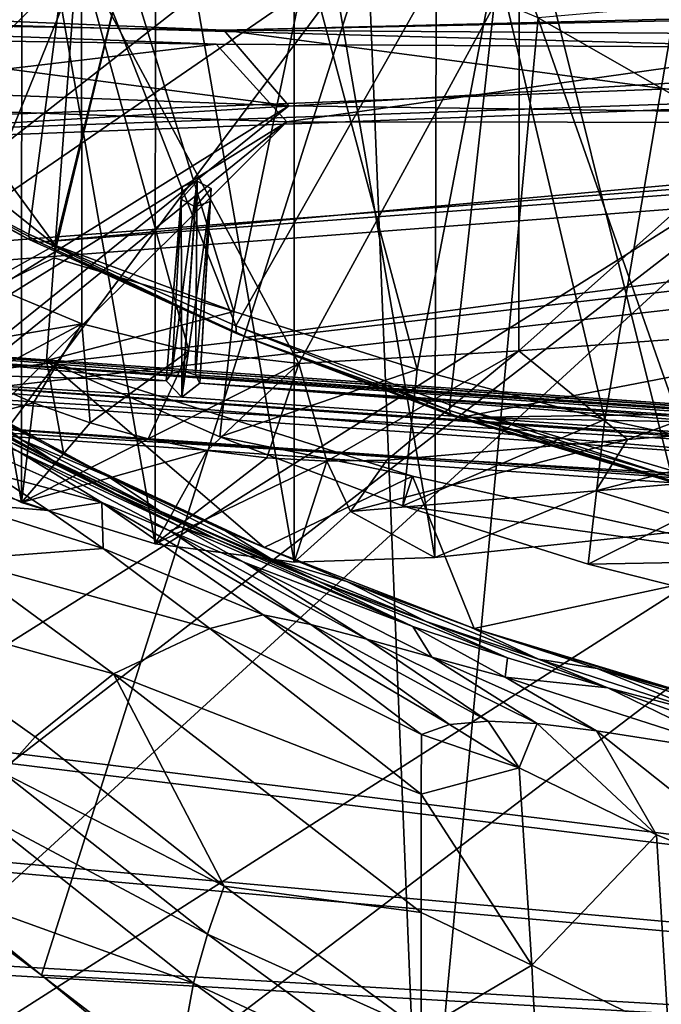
# Model space of a CAD drawing. Header units: metres. Extents: x -904 to 0, y -908 to 0.
# Tile 69 of 141: x -632 to -555, y -176 to -59. Entities that reach past the tile are written whole.
import ezdxf

# ---------------------------------------------------------------- set-up
doc = ezdxf.new("R2010")
doc.units = ezdxf.units.M

msp = doc.modelspace()

# ---------------------------------------------------------------- linework, layer by layer
at = {"layer": 'top'}
for points in [[(-582.246765, -24.173403, 1927.144531), (-548.635254, -21.523003, 1932.14856), (-548.815857, -119.390549, 1988.623535)], [(-599.289185, -25.944717, 1924.886841), (-582.246765, -24.173403, 1927.144531), (-582.486755, -122.939278, 1984.111816)], [(-582.486755, -122.939278, 1984.111816), (-582.246765, -24.173403, 1927.144531), (-548.815857, -119.390549, 1988.623535)], [(-615.870667, -27.952496, 1924.059814), (-599.289185, -25.944717, 1924.886841), (-599.292603, -123.532387, 1981.228638)], [(-599.292603, -123.532387, 1981.228638), (-599.289185, -25.944717, 1924.886841), (-582.486755, -122.939278, 1984.111816)], [(-631.825684, -30.156021, 1924.642944), (-615.870667, -27.952496, 1924.059814), (-615.893738, -121.315697, 1977.961182)], [(-615.893738, -121.315697, 1977.961182), (-615.870667, -27.952496, 1924.059814), (-599.292603, -123.532387, 1981.228638)], [(-646.723083, -32.457893, 1926.647583), (-631.825684, -30.156021, 1924.642944), (-631.843079, -116.379242, 1974.423828)], [(-631.843079, -116.379242, 1974.423828), (-631.825684, -30.156021, 1924.642944), (-615.893738, -121.315697, 1977.961182)], [(-646.729492, -108.869835, 1970.764648), (-646.723083, -32.457893, 1926.647583), (-631.843079, -116.379242, 1974.423828)], [(-573.211792, -37.15416, 1505.238892), (-520.168213, -33.508572, 1504.990356), (-554.391846, -112.519341, 1549.673828)], [(-570.15863, -58.565701, 661.240173), (-309.111755, -207.702347, 657.334961), (-309.819092, -35.76218, 661.837402)], [(-625.838684, -45.323685, 1506.101196), (-573.211792, -37.15416, 1505.238892), (-606.250549, -95.326286, 1536.737061)], [(-606.250549, -95.326286, 1536.737061), (-573.211792, -37.15416, 1505.238892), (-580.693237, -104.750137, 1543.907715)], [(-573.211792, -37.15416, 1505.238892), (-554.391846, -112.519341, 1549.673828), (-580.693237, -104.750137, 1543.907715)], [(-677.72467, -58.27211, 1507.729004), (-625.838684, -45.323685, 1506.101196), (-654.81665, -71.977325, 1518.557007)], [(-625.838684, -45.323685, 1506.101196), (-630.979187, -84.363945, 1528.255493), (-654.81665, -71.977325, 1518.557007)], [(-630.979187, -84.363945, 1528.255493), (-625.838684, -45.323685, 1506.101196), (-606.250549, -95.326286, 1536.737061)], [(-606.136536, -51.913334, 661.366394), (-699.573181, -124.930893, 659.502441), (-590.518311, -49.992722, 661.435425)], [(-699.573181, -124.930893, 659.502441), (-663.146606, -147.079544, 658.922424), (-590.518311, -49.992722, 661.435425)], [(-590.518311, -49.992722, 661.435425), (-663.146606, -147.079544, 658.922424), (-629.467651, -172.820374, 658.248413)], [(-629.467651, -172.820374, 658.248413), (-584.097839, -207.702347, 657.334961), (-590.518311, -49.992722, 661.435425)], [(-590.518311, -49.992722, 661.435425), (-584.097839, -207.702347, 657.334961), (-570.15863, -58.565701, 661.240173)], [(-676.5354, -51.566265, 2019.448486), (-666.153809, -69.048439, 2018.337402), (-624.672058, -51.56601, 2028.267822)], [(-666.153809, -69.048439, 2018.337402), (-653.805725, -79.988022, 2018.618408), (-624.672058, -51.56601, 2028.267822)], [(-624.672058, -51.56601, 2028.267822), (-653.805725, -79.988022, 2018.618408), (-639.842285, -88.741081, 2019.398438)], [(-627.826843, -85.693954, 240.781998), (-653.372864, -65.284836, 231.395981), (-652.891602, -51.566227, 229.025223)], [(-625.241882, -51.566051, 235.196579), (-627.826843, -85.693954, 240.781998), (-652.891602, -51.566227, 229.025223)], [(-639.842285, -88.741081, 2019.398438), (-624.666809, -95.070076, 2020.597656), (-624.672058, -51.56601, 2028.267822)], [(-619.445923, -51.565506, 231.234299), (-627.696411, -85.774162, 240.76474), (-627.826843, -85.693954, 240.781998)], [(-627.826843, -85.693954, 240.781998), (-625.241882, -51.566051, 235.196579), (-619.445923, -51.565506, 231.234299)], [(-606.513977, -93.594833, 227.542374), (-627.696411, -85.774162, 240.76474), (-619.445923, -51.565506, 231.234299)], [(-572.431702, -51.56575, 2034.584595), (-624.672058, -51.56601, 2028.267822), (-598.748596, -99.805199, 2023.215332)], [(-624.672058, -51.56601, 2028.267822), (-611.855408, -98.296593, 2021.814209), (-598.748596, -99.805199, 2023.215332)], [(-624.666809, -95.070076, 2020.597656), (-611.855408, -98.296593, 2021.814209), (-624.672058, -51.56601, 2028.267822)], [(-597.693359, -51.565914, 217.78299), (-606.513977, -93.594833, 227.542374), (-619.445923, -51.565506, 231.234299)], [(-584.61438, -100.53476, 216.1931), (-606.513977, -93.594833, 227.542374), (-597.693359, -51.565914, 217.78299)], [(-572.431702, -51.56575, 2034.584595), (-598.748596, -99.805199, 2023.215332), (-572.460754, -98.283653, 2026.344116)], [(-575.18042, -51.565811, 206.322891), (-584.61438, -100.53476, 216.1931), (-597.693359, -51.565914, 217.78299)], [(-562.194641, -106.494125, 206.704391), (-584.61438, -100.53476, 216.1931), (-575.18042, -51.565811, 206.322891)], [(-552.826843, -51.565697, 197.137772), (-562.194641, -106.494125, 206.704391), (-575.18042, -51.565811, 206.322891)], [(-519.952271, -51.565491, 2038.379517), (-572.460754, -98.283653, 2026.344116), (-519.966614, -94.385925, 2030.828491)], [(-519.952271, -51.565491, 2038.379517), (-572.431702, -51.56575, 2034.584595), (-572.460754, -98.283653, 2026.344116)], [(-539.404663, -111.412796, 199.035706), (-562.194641, -106.494125, 206.704391), (-552.826843, -51.565697, 197.137772)], [(-606.136536, -51.913334, 661.366394), (-637.192749, -56.981213, 661.227844), (-699.573181, -124.930893, 659.502441)], [(-676.740051, -57.707558, 1606.950562), (-653.710815, -72.309532, 1606.576172), (-387.700989, -56.295364, 1606.961792)], [(-387.700989, -56.295364, 1606.961792), (-653.710815, -72.309532, 1606.576172), (-379.609039, -62.712627, 1606.793701)], [(-570.15863, -58.565701, 661.240173), (-584.097839, -207.702347, 657.334961), (-309.111755, -207.702347, 657.334961)], [(-653.710815, -72.309532, 1606.576172), (-629.739319, -85.308647, 1606.241211), (-379.609039, -62.712627, 1606.793701)], [(-379.609039, -62.712627, 1606.793701), (-629.739319, -85.308647, 1606.241211), (-369.758789, -65.81794, 1606.712402)], [(-653.372864, -65.284836, 231.395981), (-627.826843, -85.693954, 240.781998), (-650.000427, -97.990288, 237.975601)], [(-629.739319, -85.308647, 1606.241211), (-604.935974, -96.644119, 1605.948364), (-369.758789, -65.81794, 1606.712402)], [(-369.758789, -65.81794, 1606.712402), (-604.935974, -96.644119, 1605.948364), (-579.41748, -106.263069, 1605.699219)], [(-579.41748, -106.263069, 1605.699219), (-311.90625, -102.299171, 1605.779053), (-369.758789, -65.81794, 1606.712402)], [(-630.979187, -84.363945, 1528.255493), (-630.947449, -85.001038, 1567.692261), (-654.81665, -71.977325, 1518.557007)], [(-630.947449, -85.001038, 1567.692261), (-654.772949, -72.232903, 1562.806396), (-654.81665, -71.977325, 1518.557007)], [(-653.710815, -72.309532, 1606.576172), (-654.772949, -72.232903, 1562.806396), (-630.947449, -85.001038, 1567.692261)], [(-629.739319, -85.308647, 1606.241211), (-653.710815, -72.309532, 1606.576172), (-630.947449, -85.001038, 1567.692261)], [(-606.250549, -95.326286, 1536.737061), (-606.190125, -96.241852, 1571.963257), (-630.979187, -84.363945, 1528.255493)], [(-606.190125, -96.241852, 1571.963257), (-630.947449, -85.001038, 1567.692261), (-630.979187, -84.363945, 1528.255493)], [(-627.826843, -85.693954, 240.781998), (-627.940002, -87.188065, 241.026535), (-650.000427, -97.990288, 237.975601)], [(-629.739319, -85.308647, 1606.241211), (-630.947449, -85.001038, 1567.692261), (-606.190125, -96.241852, 1571.963257)], [(-604.935974, -96.644119, 1605.948364), (-629.739319, -85.308647, 1606.241211), (-606.190125, -96.241852, 1571.963257)], [(-627.696411, -85.774162, 240.76474), (-627.940002, -87.188065, 241.026535), (-627.826843, -85.693954, 240.781998)], [(-606.513977, -93.594833, 227.542374), (-627.940002, -87.188065, 241.026535), (-627.696411, -85.774162, 240.76474)], [(-650.000427, -97.990288, 237.975601), (-627.940002, -87.188065, 241.026535), (-628.85614, -99.448586, 243.024078)], [(-628.85614, -99.448586, 243.024078), (-627.940002, -87.188065, 241.026535), (-606.513977, -93.594833, 227.542374)], [(-624.666809, -95.070076, 2020.597656), (-639.842285, -88.741081, 2019.398438), (-643.37262, -98.297325, 1994.579956)], [(-608.191833, -108.552475, 230.130722), (-628.85614, -99.448586, 243.024078), (-606.513977, -93.594833, 227.542374)], [(-608.191833, -108.552475, 230.130722), (-606.513977, -93.594833, 227.542374), (-584.61438, -100.53476, 216.1931)], [(-643.37262, -98.297325, 1994.579956), (-637.007935, -101.641159, 1995.66272), (-624.666809, -95.070076, 2020.597656)], [(-637.007935, -101.641159, 1995.66272), (-630.423401, -104.515373, 1996.78186), (-624.666809, -95.070076, 2020.597656)], [(-624.666809, -95.070076, 2020.597656), (-630.423401, -104.515373, 1996.78186), (-623.655945, -106.904442, 1997.925659)], [(-611.855408, -98.296593, 2021.814209), (-624.666809, -95.070076, 2020.597656), (-623.655945, -106.904442, 1997.925659)], [(-519.966614, -94.385925, 2030.828491), (-572.460754, -98.283653, 2026.344116), (-559.487061, -108.866234, 2007.508911)], [(-530.609741, -106.548775, 2010.274536), (-519.966614, -94.385925, 2030.828491), (-559.487061, -108.866234, 2007.508911)], [(-657.457458, -95.206398, 359.191254), (-650.000488, -97.990654, 348.25708), (-631.828857, -108.912361, 338.271667)], [(-631.828857, -108.912361, 338.271667), (-628.220825, -111.307091, 339.298523), (-657.457458, -95.206398, 359.191254)], [(-628.220825, -111.307091, 339.298523), (-652.741638, -98.710968, 360.64389), (-657.457458, -95.206398, 359.191254)], [(-580.693237, -104.750137, 1543.907715), (-580.734863, -105.414047, 1559.733521), (-606.250549, -95.326286, 1536.737061)], [(-580.734863, -105.414047, 1559.733521), (-606.190125, -96.241852, 1571.963257), (-606.250549, -95.326286, 1536.737061)], [(-580.734863, -105.414047, 1559.733521), (-580.607422, -105.857239, 1575.572754), (-606.190125, -96.241852, 1571.963257)], [(-580.607422, -105.857239, 1575.572754), (-580.309692, -106.088234, 1591.411133), (-606.190125, -96.241852, 1571.963257)], [(-606.190125, -96.241852, 1571.963257), (-580.309692, -106.088234, 1591.411133), (-604.935974, -96.644119, 1605.948364)], [(-580.309692, -106.088234, 1591.411133), (-579.41748, -106.263069, 1605.699219), (-604.935974, -96.644119, 1605.948364)], [(-650.000488, -97.990654, 348.25708), (-635.248657, -106.285835, 337.241669), (-631.828857, -108.912361, 338.271667)], [(-626.786621, -110.682686, 245.53241), (-621.517151, -113.292892, 327.720367), (-650.000427, -97.990288, 237.975601)], [(-621.517151, -113.292892, 327.720367), (-635.248657, -106.285835, 337.241669), (-650.000427, -97.990288, 237.975601)], [(-628.85614, -99.448586, 243.024078), (-626.786621, -110.682686, 245.53241), (-650.000427, -97.990288, 237.975601)], [(-611.855408, -98.296593, 2021.814209), (-623.655945, -106.904442, 1997.925659), (-616.735474, -108.799606, 1999.084717)], [(-598.748596, -99.805199, 2023.215332), (-611.855408, -98.296593, 2021.814209), (-616.735474, -108.799606, 1999.084717)], [(-572.460754, -98.283653, 2026.344116), (-598.748596, -99.805199, 2023.215332), (-595.406555, -111.441788, 2002.560303)], [(-572.460754, -98.283653, 2026.344116), (-595.406555, -111.441788, 2002.560303), (-588.223694, -111.337624, 2003.683472)], [(-559.487061, -108.866234, 2007.508911), (-572.460754, -98.283653, 2026.344116), (-588.223694, -111.337624, 2003.683472)], [(-620.571533, -115.36618, 341.313812), (-642.574463, -104.582138, 363.514862), (-652.741638, -98.710968, 360.64389)], [(-628.220825, -111.307091, 339.298523), (-620.571533, -115.36618, 341.313812), (-652.741638, -98.710968, 360.64389)], [(-628.85614, -99.448586, 243.024078), (-608.191833, -108.552475, 230.130722), (-585.16449, -113.234718, 254.221786)], [(-585.16449, -113.234718, 254.221786), (-602.860229, -121.780579, 252.522476), (-628.85614, -99.448586, 243.024078)], [(-602.860229, -121.780579, 252.522476), (-626.786621, -110.682686, 245.53241), (-628.85614, -99.448586, 243.024078)], [(-616.735474, -108.799606, 1999.084717), (-609.696655, -110.19175, 2000.249146), (-598.748596, -99.805199, 2023.215332)], [(-609.696655, -110.19175, 2000.249146), (-602.574768, -111.074043, 2001.4104), (-598.748596, -99.805199, 2023.215332)], [(-598.748596, -99.805199, 2023.215332), (-602.574768, -111.074043, 2001.4104), (-595.406555, -111.441788, 2002.560303)], [(-586.31427, -116.783852, 218.740707), (-608.191833, -108.552475, 230.130722), (-584.61438, -100.53476, 216.1931)], [(-586.31427, -116.783852, 218.740707), (-584.61438, -100.53476, 216.1931), (-562.194641, -106.494125, 206.704391)], [(-637.007935, -101.641159, 1995.66272), (-646.729492, -108.869835, 1970.764648), (-630.423401, -104.515373, 1996.78186)], [(-337.780426, -110.913132, 1605.550781), (-311.90625, -102.299171, 1605.779053), (-579.41748, -106.263069, 1605.699219)], [(-646.729492, -108.869835, 1970.764648), (-631.843079, -116.379242, 1974.423828), (-630.423401, -104.515373, 1996.78186)], [(-630.423401, -104.515373, 1996.78186), (-631.843079, -116.379242, 1974.423828), (-623.655945, -106.904442, 1997.925659)], [(-635.266174, -112.937775, 395.511108), (-648.818665, -104.630913, 391.989044), (-622.274048, -116.389595, 369.260284)], [(-648.818665, -104.630913, 391.989044), (-632.304504, -110.281067, 366.378967), (-622.274048, -116.389595, 369.260284)], [(-612.861938, -119.315041, 343.322388), (-642.574463, -104.582138, 363.514862), (-620.571533, -115.36618, 341.313812)], [(-612.861938, -119.315041, 343.322388), (-632.304504, -110.281067, 366.378967), (-642.574463, -104.582138, 363.514862)], [(-554.430054, -113.264557, 1564.06543), (-580.734863, -105.414047, 1559.733521), (-580.693237, -104.750137, 1543.907715)], [(-554.430054, -113.264557, 1564.06543), (-554.317078, -113.759109, 1578.473877), (-580.734863, -105.414047, 1559.733521)], [(-554.317078, -113.759109, 1578.473877), (-580.607422, -105.857239, 1575.572754), (-580.734863, -105.414047, 1559.733521)], [(-554.391846, -112.519341, 1549.673828), (-554.430054, -113.264557, 1564.06543), (-580.693237, -104.750137, 1543.907715)], [(-631.828857, -108.912361, 338.271667), (-635.248657, -106.285835, 337.241669), (-621.517151, -113.292892, 327.720367)], [(-623.655945, -106.904442, 1997.925659), (-631.843079, -116.379242, 1974.423828), (-616.735474, -108.799606, 1999.084717)], [(-564.17395, -123.742378, 209.307495), (-586.31427, -116.783852, 218.740707), (-562.194641, -106.494125, 206.704391)], [(-554.317078, -113.759109, 1578.473877), (-554.051697, -114.009331, 1592.883423), (-580.607422, -105.857239, 1575.572754)], [(-554.051697, -114.009331, 1592.883423), (-580.309692, -106.088234, 1591.411133), (-580.607422, -105.857239, 1575.572754)], [(-554.051697, -114.009331, 1592.883423), (-579.41748, -106.263069, 1605.699219), (-580.309692, -106.088234, 1591.411133)], [(-553.300842, -114.12072, 1605.495239), (-337.780426, -110.913132, 1605.550781), (-579.41748, -106.263069, 1605.699219)], [(-553.300842, -114.12072, 1605.495239), (-579.41748, -106.263069, 1605.699219), (-554.051697, -114.009331, 1592.883423)], [(-564.17395, -123.742378, 209.307495), (-562.194641, -106.494125, 206.704391), (-539.404663, -111.412796, 199.035706)], [(-530.609741, -106.548775, 2010.274536), (-563.256653, -114.994781, 1996.957886), (-533.799988, -112.458336, 2000.046265)], [(-559.487061, -108.866234, 2007.508911), (-563.256653, -114.994781, 1996.957886), (-530.609741, -106.548775, 2010.274536)], [(-631.843079, -116.379242, 1974.423828), (-609.696655, -110.19175, 2000.249146), (-616.735474, -108.799606, 1999.084717)], [(-621.517151, -113.292892, 327.720367), (-615.38092, -117.374229, 329.360474), (-631.828857, -108.912361, 338.271667)], [(-615.38092, -117.374229, 329.360474), (-628.220825, -111.307091, 339.298523), (-631.828857, -108.912361, 338.271667)], [(-608.191833, -108.552475, 230.130722), (-586.31427, -116.783852, 218.740707), (-585.16449, -113.234718, 254.221786)], [(-588.223694, -111.337624, 2003.683472), (-592.554504, -117.468033, 1992.686523), (-559.487061, -108.866234, 2007.508911)], [(-592.554504, -117.468033, 1992.686523), (-563.256653, -114.994781, 1996.957886), (-559.487061, -108.866234, 2007.508911)], [(-622.274048, -116.389595, 369.260284), (-632.304504, -110.281067, 366.378967), (-614.156555, -119.756935, 357.028595)], [(-632.304504, -110.281067, 366.378967), (-612.861938, -119.315041, 343.322388), (-614.156555, -119.756935, 357.028595)], [(-631.843079, -116.379242, 1974.423828), (-615.893738, -121.315697, 1977.961182), (-609.696655, -110.19175, 2000.249146)], [(-615.893738, -121.315697, 1977.961182), (-602.574768, -111.074043, 2001.4104), (-609.696655, -110.19175, 2000.249146)], [(-635.266174, -112.937775, 395.511108), (-628.634644, -117.328247, 397.269226), (-647.512573, -111.12001, 422.643219)], [(-628.634644, -117.328247, 397.269226), (-639.257019, -116.47039, 424.549255), (-647.512573, -111.12001, 422.643219)], [(-620.571533, -115.36618, 341.313812), (-628.220825, -111.307091, 339.298523), (-608.78363, -120.693016, 330.97641)], [(-628.220825, -111.307091, 339.298523), (-615.38092, -117.374229, 329.360474), (-608.78363, -120.693016, 330.97641)], [(-602.860229, -121.780579, 252.522476), (-607.443481, -119.801796, 318.643555), (-626.786621, -110.682686, 245.53241)], [(-607.443481, -119.801796, 318.643555), (-621.517151, -113.292892, 327.720367), (-626.786621, -110.682686, 245.53241)], [(-602.574768, -111.074043, 2001.4104), (-615.893738, -121.315697, 1977.961182), (-595.406555, -111.441788, 2002.560303)], [(-595.406555, -111.441788, 2002.560303), (-615.893738, -121.315697, 1977.961182), (-599.292603, -123.532387, 1981.228638)], [(-595.406555, -111.441788, 2002.560303), (-599.292603, -123.532387, 1981.228638), (-592.554504, -117.468033, 1992.686523)], [(-588.223694, -111.337624, 2003.683472), (-595.406555, -111.441788, 2002.560303), (-592.554504, -117.468033, 1992.686523)], [(-541.111755, -129.610855, 201.479248), (-564.17395, -123.742378, 209.307495), (-539.404663, -111.412796, 199.035706)], [(-563.256653, -114.994781, 1996.957886), (-548.815857, -119.390549, 1988.623535), (-533.799988, -112.458336, 2000.046265)], [(-635.266174, -112.937775, 395.511108), (-622.274048, -116.389595, 369.260284), (-628.634644, -117.328247, 397.269226)], [(-607.443481, -119.801796, 318.643555), (-602.108215, -123.091881, 319.912842), (-621.517151, -113.292892, 327.720367)], [(-602.108215, -123.091881, 319.912842), (-615.38092, -117.374229, 329.360474), (-621.517151, -113.292892, 327.720367)], [(-577.790833, -131.438873, 258.708527), (-602.860229, -121.780579, 252.522476), (-585.16449, -113.234718, 254.221786)], [(-585.16449, -113.234718, 254.221786), (-586.31427, -116.783852, 218.740707), (-539.974182, -123.297417, 262.510101)], [(-539.974182, -123.297417, 262.510101), (-577.790833, -131.438873, 258.708527), (-585.16449, -113.234718, 254.221786)], [(-592.554504, -117.468033, 1992.686523), (-582.486755, -122.939278, 1984.111816), (-563.256653, -114.994781, 1996.957886)], [(-582.486755, -122.939278, 1984.111816), (-548.815857, -119.390549, 1988.623535), (-563.256653, -114.994781, 1996.957886)], [(-608.78363, -120.693016, 330.97641), (-612.861938, -119.315041, 343.322388), (-620.571533, -115.36618, 341.313812)], [(-622.104248, -121.87397, 399.024231), (-639.469543, -123.191597, 454.336243), (-639.257019, -116.47039, 424.549255)], [(-628.634644, -117.328247, 397.269226), (-622.104248, -121.87397, 399.024231), (-639.257019, -116.47039, 424.549255)], [(-622.274048, -116.389595, 369.260284), (-622.104248, -121.87397, 399.024231), (-628.634644, -117.328247, 397.269226)], [(-614.156555, -119.756935, 357.028595), (-597.304688, -130.963715, 361.993378), (-622.274048, -116.389595, 369.260284)], [(-597.304688, -130.963715, 361.993378), (-602.984314, -129.813568, 375.061127), (-622.274048, -116.389595, 369.260284)], [(-622.274048, -116.389595, 369.260284), (-602.984314, -129.813568, 375.061127), (-622.104248, -121.87397, 399.024231)], [(-608.78363, -120.693016, 330.97641), (-615.38092, -117.374229, 329.360474), (-596.436768, -125.784904, 321.172089)], [(-615.38092, -117.374229, 329.360474), (-602.108215, -123.091881, 319.912842), (-596.436768, -125.784904, 321.172089)], [(-599.292603, -123.532387, 1981.228638), (-582.486755, -122.939278, 1984.111816), (-592.554504, -117.468033, 1992.686523)], [(-586.31427, -116.783852, 218.740707), (-564.17395, -123.742378, 209.307495), (-539.974182, -123.297417, 262.510101)], [(-614.156555, -119.756935, 357.028595), (-612.861938, -119.315041, 343.322388), (-605.297119, -123.523201, 345.346222)], [(-605.297119, -123.523201, 345.346222), (-590.617188, -132.716324, 349.436768), (-614.156555, -119.756935, 357.028595)], [(-590.617188, -132.716324, 349.436768), (-597.304688, -130.963715, 361.993378), (-614.156555, -119.756935, 357.028595)], [(-612.861938, -119.315041, 343.322388), (-585.11084, -131.192886, 323.690186), (-605.297119, -123.523201, 345.346222)], [(-585.11084, -131.192886, 323.690186), (-612.861938, -119.315041, 343.322388), (-608.78363, -120.693016, 330.97641)], [(-607.443481, -119.801796, 318.643555), (-593.020996, -125.802505, 310.012787), (-602.108215, -123.091881, 319.912842)], [(-602.860229, -121.780579, 252.522476), (-593.020996, -125.802505, 310.012787), (-607.443481, -119.801796, 318.643555)], [(-596.436768, -125.784904, 321.172089), (-585.11084, -131.192886, 323.690186), (-608.78363, -120.693016, 330.97641)], [(-622.104248, -121.87397, 399.024231), (-609.359802, -131.420776, 402.52121), (-639.469543, -123.191597, 454.336243)], [(-602.984314, -129.813568, 375.061127), (-609.359802, -131.420776, 402.52121), (-622.104248, -121.87397, 399.024231)], [(-577.790833, -131.438873, 258.708527), (-578.249451, -131.279343, 301.835968), (-602.860229, -121.780579, 252.522476)], [(-578.249451, -131.279343, 301.835968), (-593.020996, -125.802505, 310.012787), (-602.860229, -121.780579, 252.522476)], [(-639.469543, -123.191597, 454.336243), (-620.856812, -136.832703, 458.078735), (-653.673157, -127.735252, 511.214691)], [(-609.359802, -131.420776, 402.52121), (-620.856812, -136.832703, 458.078735), (-639.469543, -123.191597, 454.336243)], [(-593.020996, -125.802505, 310.012787), (-583.542358, -130.594498, 311.931519), (-602.108215, -123.091881, 319.912842)], [(-602.108215, -123.091881, 319.912842), (-583.542358, -130.594498, 311.931519), (-596.436768, -125.784904, 321.172089)], [(-552.023254, -139.421677, 263.891205), (-577.790833, -131.438873, 258.708527), (-539.974182, -123.297417, 262.510101)], [(-539.974182, -123.297417, 262.510101), (-564.17395, -123.742378, 209.307495), (-541.111755, -129.610855, 201.479248)], [(-605.297119, -123.523201, 345.346222), (-585.11084, -131.192886, 323.690186), (-582.875244, -134.845444, 337.476624)], [(-590.617188, -132.716324, 349.436768), (-605.297119, -123.523201, 345.346222), (-582.875244, -134.845444, 337.476624)], [(-583.542358, -130.594498, 311.931519), (-573.837891, -134.941391, 313.850159), (-596.436768, -125.784904, 321.172089)], [(-596.436768, -125.784904, 321.172089), (-573.837891, -134.941391, 313.850159), (-585.11084, -131.192886, 323.690186)], [(-583.542358, -130.594498, 311.931519), (-593.020996, -125.802505, 310.012787), (-570.124023, -135.070999, 303.28363)], [(-593.020996, -125.802505, 310.012787), (-578.249451, -131.279343, 301.835968), (-570.124023, -135.070999, 303.28363)], [(-620.856812, -136.832703, 458.078735), (-630.236084, -144.366135, 514.270203), (-653.673157, -127.735252, 511.214691)], [(-653.673157, -127.735252, 511.214691), (-630.236084, -144.366135, 514.270203), (-634.043091, -148.667786, 542.536072)], [(-609.359802, -131.420776, 402.52121), (-602.984314, -129.813568, 375.061127), (-584.100098, -144.099457, 380.917175)], [(-584.100098, -144.099457, 380.917175), (-602.984314, -129.813568, 375.061127), (-580.753479, -142.869049, 367.025482)], [(-602.984314, -129.813568, 375.061127), (-597.304688, -130.963715, 361.993378), (-580.753479, -142.869049, 367.025482)], [(-620.856812, -136.832703, 458.078735), (-609.359802, -131.420776, 402.52121), (-584.122314, -151.214691, 409.540894)], [(-584.122314, -151.214691, 409.540894), (-609.359802, -131.420776, 402.52121), (-584.100098, -144.099457, 380.917175)], [(-580.753479, -142.869049, 367.025482), (-597.304688, -130.963715, 361.993378), (-576.146545, -142.47287, 353.579407)], [(-597.304688, -130.963715, 361.993378), (-590.617188, -132.716324, 349.436768), (-576.146545, -142.47287, 353.579407)], [(-573.837891, -134.941391, 313.850159), (-574.105713, -137.239517, 326.225525), (-585.11084, -131.192886, 323.690186)], [(-585.11084, -131.192886, 323.690186), (-574.105713, -137.239517, 326.225525), (-582.875244, -134.845444, 337.476624)], [(-570.124023, -135.070999, 303.28363), (-561.843201, -138.523758, 304.738495), (-583.542358, -130.594498, 311.931519)], [(-561.843201, -138.523758, 304.738495), (-573.837891, -134.941391, 313.850159), (-583.542358, -130.594498, 311.931519)], [(-570.124023, -135.070999, 303.28363), (-578.249451, -131.279343, 301.835968), (-563.126648, -136.215088, 294.121613)], [(-563.126648, -136.215088, 294.121613), (-578.249451, -131.279343, 301.835968), (-577.790833, -131.438873, 258.708527)], [(-547.658203, -140.587769, 286.883636), (-577.790833, -131.438873, 258.708527), (-552.023254, -139.421677, 263.891205)], [(-547.658203, -140.587769, 286.883636), (-563.126648, -136.215088, 294.121613), (-577.790833, -131.438873, 258.708527)], [(-576.146545, -142.47287, 353.579407), (-590.617188, -132.716324, 349.436768), (-570.279907, -142.780502, 340.782104)], [(-590.617188, -132.716324, 349.436768), (-582.875244, -134.845444, 337.476624), (-570.279907, -142.780502, 340.782104)], [(-570.279907, -142.780502, 340.782104), (-582.875244, -134.845444, 337.476624), (-563.186096, -143.6409, 328.786133)], [(-582.875244, -134.845444, 337.476624), (-574.105713, -137.239517, 326.225525), (-563.186096, -143.6409, 328.786133)], [(-573.837891, -134.941391, 313.850159), (-561.843201, -138.523758, 304.738495), (-574.105713, -137.239517, 326.225525)], [(-563.126648, -136.215088, 294.121613), (-549.1828, -141.859467, 296.390076), (-570.124023, -135.070999, 303.28363)], [(-549.1828, -141.859467, 296.390076), (-561.843201, -138.523758, 304.738495), (-570.124023, -135.070999, 303.28363)], [(-547.658203, -140.587769, 286.883636), (-535.920593, -144.884628, 288.835999), (-563.126648, -136.215088, 294.121613)], [(-535.920593, -144.884628, 288.835999), (-549.1828, -141.859467, 296.390076), (-563.126648, -136.215088, 294.121613)], [(-630.236084, -144.366135, 514.270203), (-620.856812, -136.832703, 458.078735), (-607.668091, -162.161316, 517.240845)], [(-607.668091, -162.161316, 517.240845), (-620.856812, -136.832703, 458.078735), (-584.135437, -165.334106, 465.538879)], [(-584.135437, -165.334106, 465.538879), (-620.856812, -136.832703, 458.078735), (-584.122314, -151.214691, 409.540894)], [(-563.186096, -143.6409, 328.786133), (-574.105713, -137.239517, 326.225525), (-545.620605, -146.385208, 307.643341)], [(-574.105713, -137.239517, 326.225525), (-561.843201, -138.523758, 304.738495), (-545.620605, -146.385208, 307.643341)], [(-545.620605, -146.385208, 307.643341), (-561.843201, -138.523758, 304.738495), (-535.35321, -147.961548, 298.649811)], [(-561.843201, -138.523758, 304.738495), (-549.1828, -141.859467, 296.390076), (-535.35321, -147.961548, 298.649811)], [(-663.146606, -147.079544, 658.922424), (-671.265503, -141.673218, 627.740967), (-629.467651, -172.820374, 658.248413)], [(-671.265503, -141.673218, 627.740967), (-641.753601, -162.767349, 627.740967), (-629.467651, -172.820374, 658.248413)], [(-572.426941, -148.044662, 367.958038), (-584.100098, -144.099457, 380.917175), (-580.753479, -142.869049, 367.025482)], [(-580.753479, -142.869049, 367.025482), (-576.146545, -142.47287, 353.579407), (-572.426941, -148.044662, 367.958038)], [(-576.146545, -142.47287, 353.579407), (-570.279907, -142.780502, 340.782104), (-572.426941, -148.044662, 367.958038)], [(-572.426941, -148.044662, 367.958038), (-570.279907, -142.780502, 340.782104), (-556.010681, -156.054871, 365.60202)], [(-570.279907, -142.780502, 340.782104), (-563.186096, -143.6409, 328.786133), (-556.010681, -156.054871, 365.60202)], [(-630.236084, -144.366135, 514.270203), (-607.668091, -162.161316, 517.240845), (-634.043091, -148.667786, 542.536072)], [(-584.122314, -151.214691, 409.540894), (-584.100098, -144.099457, 380.917175), (-572.426941, -148.044662, 367.958038)], [(-556.010681, -156.054871, 365.60202), (-563.186096, -143.6409, 328.786133), (-539.008423, -162.858704, 363.571381)], [(-563.186096, -143.6409, 328.786133), (-545.620605, -146.385208, 307.643341), (-539.008423, -162.858704, 363.571381)], [(-570.910645, -171.591873, 457.90506), (-584.122314, -151.214691, 409.540894), (-572.426941, -148.044662, 367.958038)], [(-572.426941, -148.044662, 367.958038), (-556.010681, -156.054871, 365.60202), (-570.910645, -171.591873, 457.90506)], [(-637.238647, -153.212677, 570.882935), (-634.043091, -148.667786, 542.536072), (-609.64032, -167.89682, 544.911438)], [(-634.043091, -148.667786, 542.536072), (-607.668091, -162.161316, 517.240845), (-609.64032, -167.89682, 544.911438)], [(-570.910645, -171.591873, 457.90506), (-584.135437, -165.334106, 465.538879), (-584.122314, -151.214691, 409.540894)], [(-611.306091, -173.768661, 572.546082), (-641.753601, -162.767349, 627.740967), (-637.238647, -153.212677, 570.882935)], [(-611.306091, -173.768661, 572.546082), (-637.238647, -153.212677, 570.882935), (-609.64032, -167.89682, 544.911438)], [(-556.010681, -156.054871, 365.60202), (-554.612061, -179.684158, 455.527649), (-570.910645, -171.591873, 457.90506)], [(-556.010681, -156.054871, 365.60202), (-539.008423, -162.858704, 363.571381), (-554.612061, -179.684158, 455.527649)], [(-629.467896, -172.820663, 627.740967), (-641.753601, -162.767349, 627.740967), (-611.306091, -173.768661, 572.546082)], [(-629.467651, -172.820374, 658.248413), (-641.753601, -162.767349, 627.740967), (-629.467896, -172.820663, 627.740967)], [(-609.64032, -167.89682, 544.911438), (-607.668091, -162.161316, 517.240845), (-584.149536, -179.400757, 520.315796)], [(-584.149536, -179.400757, 520.315796), (-607.668091, -162.161316, 517.240845), (-584.135437, -165.334106, 465.538879)], [(-584.149536, -179.400757, 520.315796), (-584.135437, -165.334106, 465.538879), (-570.910645, -171.591873, 457.90506)], [(-611.306091, -173.768661, 572.546082), (-609.64032, -167.89682, 544.911438), (-584.156982, -186.453262, 547.38147)], [(-584.156982, -186.453262, 547.38147), (-609.64032, -167.89682, 544.911438), (-584.149536, -179.400757, 520.315796)], [(-569.708801, -195.64949, 547.720032), (-584.149536, -179.400757, 520.315796), (-570.910645, -171.591873, 457.90506)], [(-554.612061, -179.684158, 455.527649), (-569.708801, -195.64949, 547.720032), (-570.910645, -171.591873, 457.90506)], [(-629.467651, -172.820374, 658.248413), (-629.467896, -172.820663, 627.740967), (-613.554382, -185.912811, 627.740967)], [(-613.554382, -185.912811, 627.740967), (-629.467896, -172.820663, 627.740967), (-611.306091, -173.768661, 572.546082)], [(-584.097839, -207.702347, 657.334961), (-629.467651, -172.820374, 658.248413), (-584.097839, -207.702347, 656.873169)], [(-629.467651, -172.820374, 658.248413), (-613.554382, -185.912811, 627.740967), (-584.097839, -207.702347, 656.873169)], [(-613.554382, -185.912811, 627.740967), (-611.306091, -173.768661, 572.546082), (-584.164734, -193.534592, 574.283997)], [(-584.164734, -193.534592, 574.283997), (-611.306091, -173.768661, 572.546082), (-584.156982, -186.453262, 547.38147)]]:
    msp.add_3dface(points, dxfattribs=at)
at = {"layer": 'top0123413'}
for points in [[(-612.786926, -80.20903, 1599.466675), (-614.570129, -101.86895, 1626.921143), (-612.680054, -78.680672, 1600.752319)], [(-614.570129, -101.86895, 1626.921143), (-613.918884, -100.959908, 1627.986816), (-612.680054, -78.680672, 1600.752319)], [(-612.680054, -78.680672, 1600.752319), (-613.918884, -100.959908, 1627.986816), (-610.898804, -78.037315, 1601.395142)], [(-613.918884, -100.959908, 1627.986816), (-612.486877, -100.747734, 1628.526367), (-610.898804, -78.037315, 1601.395142)], [(-612.786926, -80.20903, 1599.466675), (-610.898804, -78.037315, 1601.395142), (-611.112549, -81.094025, 1598.823975)], [(-612.786926, -80.20903, 1599.466675), (-612.680054, -78.680672, 1600.752319), (-610.898804, -78.037315, 1601.395142)], [(-610.898804, -78.037315, 1601.395142), (-612.486877, -100.747734, 1628.526367), (-611.098206, -101.157028, 1627.986938)], [(-610.898804, -78.037315, 1601.395142), (-609.224426, -78.922318, 1600.752319), (-611.112549, -81.094025, 1598.823975)], [(-609.224426, -78.922318, 1600.752319), (-610.898804, -78.037315, 1601.395142), (-611.098206, -101.157028, 1627.986938)], [(-611.112549, -81.094025, 1598.823975), (-609.224426, -78.922318, 1600.752319), (-609.331299, -80.450668, 1599.466675)], [(-609.224426, -78.922318, 1600.752319), (-611.098206, -101.157028, 1627.986938), (-610.579895, -102.147957, 1626.921021)], [(-609.331299, -80.450668, 1599.466675), (-609.224426, -78.922318, 1600.752319), (-610.579895, -102.147957, 1626.921021)], [(-612.700623, -103.804451, 1625.9552), (-614.570129, -101.86895, 1626.921143), (-612.786926, -80.20903, 1599.466675)], [(-611.112549, -81.094025, 1598.823975), (-612.700623, -103.804451, 1625.9552), (-612.786926, -80.20903, 1599.466675)], [(-611.112549, -81.094025, 1598.823975), (-609.331299, -80.450668, 1599.466675), (-612.700623, -103.804451, 1625.9552)], [(-609.331299, -80.450668, 1599.466675), (-610.579895, -102.147957, 1626.921021), (-612.700623, -103.804451, 1625.9552)], [(-672.325317, -96.34214, 1629.041138), (-614.570129, -101.86895, 1626.921143), (-672.592468, -100.163025, 1625.827271)], [(-273.299683, -124.244728, 1629.041138), (-672.325317, -96.34214, 1629.041138), (-672.385864, -97.20826, 1633.96521)], [(-612.486877, -100.747734, 1628.526367), (-613.918884, -100.959908, 1627.986816), (-672.325317, -96.34214, 1629.041138)], [(-613.918884, -100.959908, 1627.986816), (-614.570129, -101.86895, 1626.921143), (-672.325317, -96.34214, 1629.041138)], [(-672.325317, -96.34214, 1629.041138), (-273.299683, -124.244728, 1629.041138), (-612.486877, -100.747734, 1628.526367)], [(-273.36026, -125.110855, 1633.96521), (-672.385864, -97.20826, 1633.96521), (-672.713623, -101.895279, 1635.675293)], [(-273.36026, -125.110855, 1633.96521), (-273.299683, -124.244728, 1629.041138), (-672.385864, -97.20826, 1633.96521)], [(-672.920227, -104.850044, 1627.537354), (-672.592468, -100.163025, 1625.827271), (-273.894623, -132.75264, 1627.537354)], [(-672.592468, -100.163025, 1625.827271), (-273.566864, -128.065613, 1625.827271), (-273.894623, -132.75264, 1627.537354)], [(-614.570129, -101.86895, 1626.921143), (-612.700623, -103.804451, 1625.9552), (-672.592468, -100.163025, 1625.827271)], [(-672.592468, -100.163025, 1625.827271), (-612.700623, -103.804451, 1625.9552), (-333.38266, -123.336266, 1625.9552)], [(-672.592468, -100.163025, 1625.827271), (-333.38266, -123.336266, 1625.9552), (-273.566864, -128.065613, 1625.827271)], [(-273.299683, -124.244728, 1629.041138), (-333.168915, -120.279549, 1628.526367), (-612.486877, -100.747734, 1628.526367)], [(-612.486877, -100.747734, 1628.526367), (-333.168915, -120.279549, 1628.526367), (-611.098206, -101.157028, 1627.986938)], [(-273.687988, -129.797867, 1635.675293), (-672.713623, -101.895279, 1635.675293), (-672.980774, -105.716171, 1632.461426)], [(-273.687988, -129.797867, 1635.675293), (-273.36026, -125.110855, 1633.96521), (-672.713623, -101.895279, 1635.675293)], [(-612.700623, -103.804451, 1625.9552), (-610.579895, -102.147957, 1626.921021), (-333.38266, -123.336266, 1625.9552)], [(-333.168915, -120.279549, 1628.526367), (-334.600922, -120.491714, 1627.986816), (-611.098206, -101.157028, 1627.986938)], [(-611.098206, -101.157028, 1627.986938), (-334.600922, -120.491714, 1627.986816), (-610.579895, -102.147957, 1626.921021)], [(-333.38266, -123.336266, 1625.9552), (-610.579895, -102.147957, 1626.921021), (-335.252167, -121.400764, 1626.921143)], [(-610.579895, -102.147957, 1626.921021), (-334.600922, -120.491714, 1627.986816), (-335.252167, -121.400764, 1626.921143)], [(-672.980774, -105.716171, 1632.461426), (-672.920227, -104.850044, 1627.537354), (-273.95517, -133.618759, 1632.461426)], [(-273.95517, -133.618759, 1632.461426), (-273.687988, -129.797867, 1635.675293), (-672.980774, -105.716171, 1632.461426)], [(-672.920227, -104.850044, 1627.537354), (-273.894623, -132.75264, 1627.537354), (-273.95517, -133.618759, 1632.461426)]]:
    msp.add_3dface(points, dxfattribs=at)
at = {"layer": 'top0123458'}
for points in [[(-756.383728, -53.87439, 151.006119), (-245.037064, -51.013153, 160.059708), (-607.685181, -60.032143, 141.866348)], [(-607.685181, -60.032143, 141.866348), (-245.037064, -51.013153, 160.059708), (-322.129181, -54.019558, 151.002396)], [(-678.308105, -58.784901, 141.899002), (-756.383728, -53.87439, 151.006119), (-607.685181, -60.032143, 141.866348)], [(-322.129181, -54.019558, 151.002396), (-537.043701, -60.481693, 141.854599), (-607.685181, -60.032143, 141.866348)], [(-321.351837, -56.113968, 154.215454), (-758.300171, -56.021832, 154.161804), (-537.564453, -62.078083, 145.286179)], [(-537.564453, -62.078083, 145.286179), (-758.300171, -56.021832, 154.161804), (-608.612549, -61.709518, 145.235458)], [(-758.300171, -56.021832, 154.161804), (-679.648438, -60.680229, 145.092072), (-608.612549, -61.709518, 145.235458)], [(-666.961548, -66.560753, 123.738312), (-678.308105, -58.784901, 141.899002), (-599.944275, -69.05455, 123.673012)], [(-678.308105, -58.784901, 141.899002), (-607.685181, -60.032143, 141.866348), (-599.944275, -69.05455, 123.673012)], [(-679.648438, -60.680229, 145.092072), (-667.033875, -68.613251, 126.685593), (-608.612549, -61.709518, 145.235458)], [(-599.944275, -69.05455, 123.673012), (-607.685181, -60.032143, 141.866348), (-532.85614, -69.952972, 123.649483)], [(-607.685181, -60.032143, 141.866348), (-537.043701, -60.481693, 141.854599), (-532.85614, -69.952972, 123.649483)], [(-667.033875, -68.613251, 126.685593), (-600.154419, -70.951744, 126.624359), (-608.612549, -61.709518, 145.235458)], [(-608.612549, -61.709518, 145.235458), (-600.154419, -70.951744, 126.624359), (-537.564453, -62.078083, 145.286179)], [(-600.154419, -70.951744, 126.624359), (-466.087311, -71.13604, 126.61953), (-537.564453, -62.078083, 145.286179)], [(-666.961548, -66.560753, 123.738312), (-599.944275, -69.05455, 123.673012), (-841.835022, -219.950729, 119.721657)], [(-841.835022, -219.950729, 119.721657), (-599.944275, -69.05455, 123.673012), (-843.550476, -265.429565, 118.530746)], [(-599.944275, -69.05455, 123.673012), (-532.85614, -69.952972, 123.649483), (-843.550476, -265.429565, 118.530746)], [(-600.154419, -70.951744, 126.624359), (-667.033875, -68.613251, 126.685593), (-839.588257, -220.131897, 122.717934)], [(-532.85614, -69.952972, 123.649483), (-845.314697, -356.196716, 116.153923), (-844.710205, -310.88327, 117.3405)], [(-845.314697, -356.196716, 116.153923), (-532.85614, -69.952972, 123.649483), (-452.00235, -701.143799, 107.12117)], [(-843.550476, -265.429565, 118.530746), (-532.85614, -69.952972, 123.649483), (-844.710205, -310.88327, 117.3405)], [(-452.00235, -703.006531, 110.073418), (-466.087311, -71.13604, 126.61953), (-842.808655, -357.886719, 119.110703)], [(-466.087311, -71.13604, 126.61953), (-842.252869, -311.222351, 120.332649), (-842.808655, -357.886719, 119.110703)], [(-466.087311, -71.13604, 126.61953), (-600.154419, -70.951744, 126.624359), (-842.252869, -311.222351, 120.332649)], [(-600.154419, -70.951744, 126.624359), (-841.194275, -266.083832, 121.514641), (-842.252869, -311.222351, 120.332649)], [(-841.194275, -266.083832, 121.514641), (-600.154419, -70.951744, 126.624359), (-839.588257, -220.131897, 122.717934)]]:
    msp.add_3dface(points, dxfattribs=at)
at = {"layer": 'top0123459'}
for points in [[(-244.002335, -55.045334, 2077.158691), (-848.960938, -55.045334, 2077.158691), (-843.345886, -78.11087, 2092.53418)], [(-843.345886, -78.11087, 2092.53418), (-835.401428, -100.710602, 2107.599121), (-244.002335, -55.045334, 2077.158691)], [(-835.401428, -100.710602, 2107.599121), (-824.8797, -122.58963, 2122.183594), (-244.002335, -55.045334, 2077.158691)], [(-244.002335, -55.045334, 2077.158691), (-824.8797, -122.58963, 2122.183594), (-244.002335, -194.321701, 2170)], [(-840.953247, -80.402924, 2090.575439), (-846.345764, -57.660503, 2075.415527), (-244.002335, -57.660503, 2075.415527)], [(-244.002335, -57.660503, 2075.415527), (-833.25354, -102.699234, 2105.438232), (-840.953247, -80.402924, 2090.575439)], [(-823.011292, -124.286552, 2119.828125), (-833.25354, -102.699234, 2105.438232), (-244.002335, -57.660503, 2075.415527)], [(-244.002335, -195.267593, 2167.144043), (-823.011292, -124.286552, 2119.828125), (-244.002335, -57.660503, 2075.415527)], [(-824.8797, -122.58963, 2122.183594), (-811.431824, -143.359833, 2136.029053), (-244.002335, -194.321701, 2170)], [(-244.002335, -195.267593, 2167.144043), (-809.881531, -144.793747, 2133.498291), (-823.011292, -124.286552, 2119.828125)], [(-244.002335, -194.321701, 2170), (-811.431824, -143.359833, 2136.029053), (-794.58844, -162.384644, 2148.710938)], [(-793.396912, -163.597809, 2146.032959), (-809.881531, -144.793747, 2133.498291), (-244.002335, -195.267593, 2167.144043)], [(-794.58844, -162.384644, 2148.710938), (-773.813843, -178.564804, 2159.496582), (-244.002335, -194.321701, 2170)], [(-773.016418, -179.617462, 2156.71167), (-793.396912, -163.597809, 2146.032959), (-244.002335, -195.267593, 2167.144043)]]:
    msp.add_3dface(points, dxfattribs=at)

doc.saveas('drawing.dxf')
